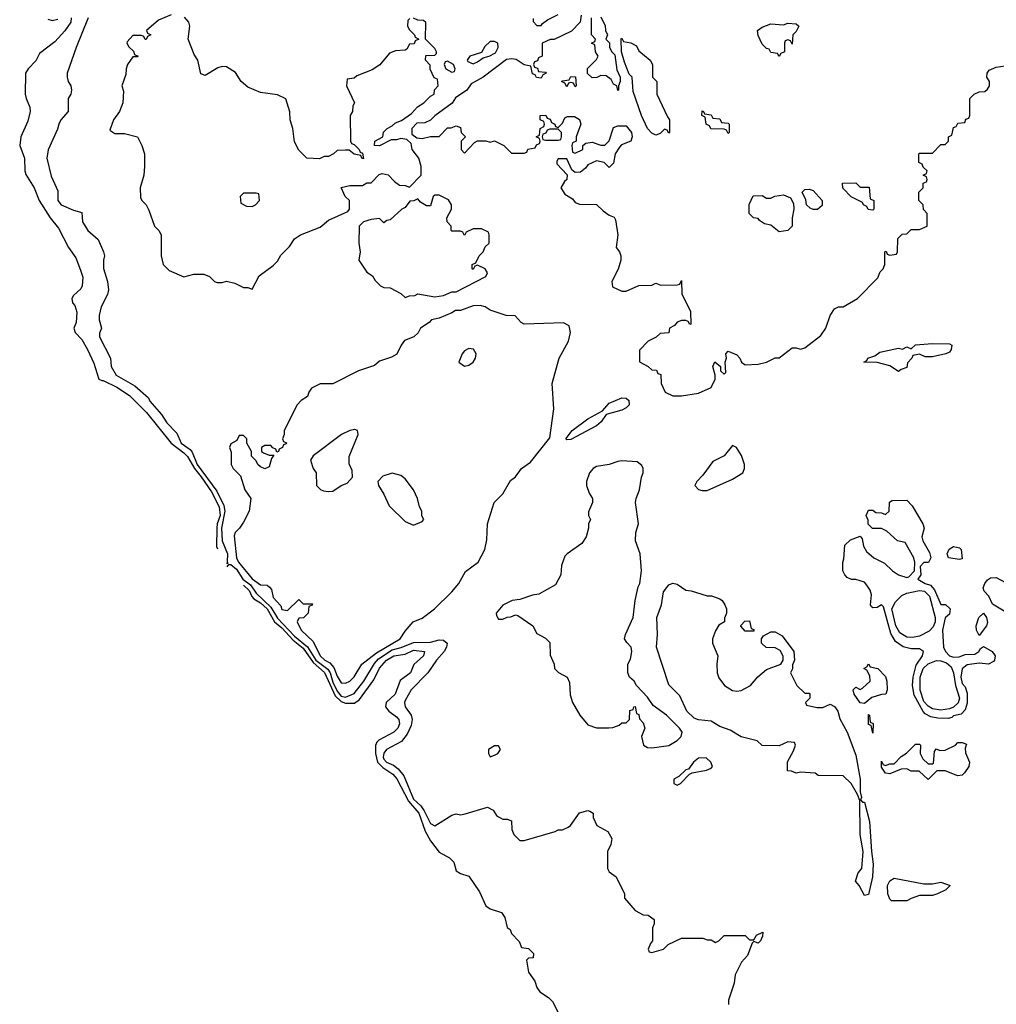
# Model space of a CAD drawing. Header units: inches. Extents: x 2792272 to 2951639, y 860504 to 1033803.
# Tile 14 of 209: x 2923157 to 2927751, y 892631 to 897261. Entities that reach past the tile are written whole.
import ezdxf

# ---------------------------------------------------------------- set-up
doc = ezdxf.new("R2010")
doc.units = ezdxf.units.IN
doc.header["$MEASUREMENT"] = 0
doc.layers.add('C9829', color=7, linetype='Continuous')

msp = doc.modelspace()

# ---------------------------------------------------------------- linework, layer by layer
at = {"layer": 'C9829', "color": 4}
for points, elevation in [([(2923398.8, 897270), (2923398, 897250), (2923370, 897209.2), (2923322.4, 897157.6), (2923250, 897102.7), (2923233, 897067), (2923196.5, 897030), (2923184.7, 897010), (2923183.5, 896910), (2923187.5, 896890), (2923205.2, 896850), (2923206.7, 896830), (2923196.2, 896783.8), (2923162.8, 896710), (2923157.3, 896670), (2923179.7, 896610), (2923182.3, 896550), (2923186.9, 896533.1), (2923224.7, 896470), (2923249.4, 896410), (2923301.2, 896330), (2923340.6, 896280.6), (2923387.5, 896190), (2923420.7, 896140.7), (2923443.9, 896083.9), (2923454, 896050), (2923451.5, 896010), (2923444.7, 895995.3), (2923410, 895964.2), (2923402.6, 895950), (2923406.4, 895930), (2923416.3, 895916.3), (2923426.2, 895886.2), (2923422.8, 895837.2), (2923411.7, 895810), (2923418, 895790), (2923450, 895757), (2923476.1, 895710), (2923505.5, 895645.5), (2923530, 895570.5), (2923543.6, 895563.6), (2923550, 895565), (2923613.5, 895533.5), (2923673.5, 895493.5), (2923753.4, 895413.4), (2923869.6, 895269.6), (2923930, 895224.2), (2923946.3, 895206.3), (2923979.2, 895150), (2924011.5, 895111.5), (2924060.2, 895040.2), (2924095.4, 894970), (2924099.6, 894930), (2924086.3, 894890), (2924085.1, 894870), (2924083.2, 894783.2), (2924087.2, 894772.8)], 4), ([(2923479.5, 897270), (2923423, 897130), (2923381, 897010), (2923381, 896990), (2923386, 896970), (2923398, 896950), (2923401, 896930), (2923398, 896910), (2923384.7, 896890), (2923386, 896830), (2923351.3, 896790), (2923341, 896770), (2923334.4, 896745.6), (2923290.7, 896649.3), (2923284.9, 896610), (2923305.2, 896525.2), (2923336.3, 896456.3), (2923336, 896410), (2923352, 896390), (2923410, 896364.7), (2923450, 896354), (2923452, 896310), (2923478, 896270), (2923527.1, 896227.1), (2923551, 896170), (2923556, 896150), (2923551, 896130), (2923551.1, 896091.1), (2923571, 896030), (2923574.8, 895990), (2923570.6, 895969.4), (2923541, 895910), (2923531.3, 895870), (2923531.3, 895850), (2923542, 895810), (2923532.7, 895787.3), (2923532, 895770), (2923584.7, 895670), (2923587.3, 895630), (2923611.3, 895590), (2923699.3, 895539.3), (2923762.5, 895482.5), (2923770, 895466.8), (2923824.9, 895404.9), (2923850, 895364.9), (2923897, 895317), (2923916.4, 895270), (2923959.2, 895239.2), (2923968, 895228), (2923992.4, 895170), (2924084.4, 895044.4), (2924116.8, 894976.8), (2924122.9, 894950), (2924107.3, 894870), (2924110.2, 894810), (2924134, 894750), (2924132.9, 894712.9), (2924136.8, 894703.2), (2924130, 894704.5)], 8), ([(2923870, 897284), (2923810, 897258), (2923754, 897210), (2923758, 897198), (2923774, 897190), (2923758, 897182), (2923752.7, 897167.3), (2923747.3, 897167.3), (2923742, 897182), (2923730, 897186), (2923690, 897186), (2923663.6, 897156.4), (2923662, 897150), (2923670, 897134), (2923692.7, 897112.7), (2923698, 897098), (2923714, 897090), (2923710, 897086), (2923690, 897086), (2923664.7, 897050), (2923658, 897030), (2923656.9, 897003.1), (2923638, 896950), (2923645.4, 896925.4), (2923642.8, 896870), (2923626, 896830), (2923598, 896790), (2923582, 896742), (2923605.4, 896725.4), (2923650, 896726), (2923710.7, 896710.7), (2923732, 896670), (2923744.7, 896630), (2923744.7, 896570), (2923741, 896530), (2923724.7, 896470), (2923725.4, 896425.4), (2923731.1, 896411.1), (2923752, 896390), (2923765.4, 896365.4), (2923791.3, 896290), (2923811.3, 896270), (2923822, 896250), (2923822, 896150), (2923832, 896110), (2923861, 896081), (2923930, 896052), (2923976.4, 896063.6), (2924023.6, 896063.6), (2924050, 896054), (2924074, 896030), (2924085.4, 896025.4), (2924110, 896024.7), (2924130, 896032), (2924170, 896022), (2924210, 896002), (2924230, 896002), (2924250, 895994), (2924283.1, 896056.9), (2924350, 896104.7), (2924370, 896124.7), (2924386.3, 896153.7), (2924425.6, 896194.4), (2924450, 896231), (2924478, 896250), (2924570, 896284.7), (2924610, 896318), (2924700.4, 896359.6), (2924708, 896370), (2924708, 896410), (2924688, 896430), (2924670, 896472), (2924710, 896482), (2924770, 896482), (2924790, 896494), (2924810, 896494), (2924847.3, 896532.7), (2924862, 896538), (2924890, 896531.3), (2924919.6, 896499.6), (2924943.6, 896483.6), (2924970, 896482), (2924990, 896474), (2925046, 896530), (2925046, 896570), (2925035.3, 896610), (2925004, 896650), (2924999, 896679), (2924978, 896698), (2924950, 896702), (2924930, 896695.3), (2924904.7, 896695.3), (2924850, 896668), (2924826, 896670), (2924828, 896690), (2924866, 896710), (2924868.7, 896731.3), (2924886, 896750), (2924910, 896762), (2924924.7, 896775.3), (2924953.6, 896786.4), (2925000.4, 896819.6), (2925028.9, 896851.1), (2925058, 896870), (2925090, 896902), (2925106, 896910), (2925108.4, 896931.6), (2925126, 896950), (2925122, 896982), (2925107.3, 896987.3), (2925088.4, 897028.4), (2925087.3, 897047.3), (2925066, 897070), (2925067.3, 897092.7), (2925110, 897094), (2925118, 897102), (2925118, 897110), (2925110, 897126), (2925066, 897170), (2925067.3, 897247.3), (2925056.4, 897256.4), (2925030, 897258), (2925010, 897268)], 12), ([(2924992.7, 897267.3), (2924983.6, 897256.4), (2924982, 897230), (2924990, 897214), (2925014, 897190), (2925018, 897178), (2925034, 897170), (2925018, 897162), (2925012.7, 897147.3), (2924990, 897146), (2924978, 897122), (2924970, 897118), (2924925.4, 897114.6), (2924896.9, 897103.1), (2924851.1, 897048.9), (2924815.3, 897024.7), (2924743.6, 896996.4), (2924730, 896986), (2924698, 896982), (2924694, 896950), (2924732, 896870), (2924723.6, 896856.4), (2924722, 896830), (2924712, 896810), (2924714, 896690), (2924718, 896678), (2924730, 896674), (2924754, 896650), (2924758, 896638), (2924770, 896634), (2924774, 896606), (2924766, 896610), (2924762, 896622), (2924730, 896628), (2924707.3, 896647.3), (2924690, 896648), (2924650, 896646), (2924634, 896630), (2924610, 896618), (2924590, 896618), (2924567.3, 896607.3), (2924508, 896610), (2924470, 896648), (2924450, 896686), (2924442, 896750), (2924428.7, 896790), (2924428.4, 896828.4), (2924408.4, 896888.4), (2924370, 896908), (2924290, 896918), (2924230, 896944), (2924199, 896970), (2924172.9, 897012.9), (2924130, 897039), (2924110, 897041.2), (2924090, 897035.3), (2924030, 896998), (2924010, 897006), (2923995.3, 897070), (2923977.2, 897097.2), (2923949.2, 897170), (2923957.2, 897230), (2923953.2, 897250), (2923932.5, 897272.5)], 12), ([(2925798, 897282), (2925794, 897250), (2925752.7, 897207.3), (2925671.6, 897168.4), (2925652.7, 897167.3), (2925614, 897150), (2925614, 897090), (2925598, 897082), (2925592.7, 897067.3), (2925578, 897062), (2925574, 897050), (2925578, 897038), (2925592.7, 897032.7), (2925598, 897018), (2925630, 897014), (2925634, 897010), (2925618, 897002), (2925610, 896986), (2925588.4, 896988.4), (2925582, 897002), (2925570, 897006), (2925562, 897042), (2925530, 897048), (2925493.2, 897073.2), (2925470, 897077.2), (2925446.8, 897073.2), (2925338, 896990), (2925281.1, 896958.9), (2925261, 896930), (2925206.8, 896893.2), (2925190.8, 896869.2), (2925110, 896808.7), (2925090, 896788), (2925063.6, 896776.4), (2925026, 896774), (2925002, 896750), (2925002, 896722), (2925024.7, 896704.7), (2925050, 896702), (2925090, 896712), (2925130, 896712), (2925170, 896752), (2925187.3, 896752.7), (2925210, 896762), (2925230, 896754), (2925234, 896730), (2925254, 896710), (2925234, 896690), (2925234, 896650), (2925250, 896634), (2925296.4, 896683.6), (2925310, 896692), (2925350, 896692), (2925370, 896684.7), (2925390, 896692), (2925434, 896670), (2925470, 896634), (2925530, 896634), (2925542, 896638), (2925547.3, 896652.7), (2925582, 896658), (2925587.3, 896672.7), (2925602, 896678), (2925606, 896690), (2925602, 896702), (2925586, 896710), (2925602, 896718), (2925606, 896750), (2925622, 896758), (2925626, 896770), (2925622, 896782), (2925606, 896790), (2925606, 896810), (2925631.6, 896811.6), (2925638, 896798), (2925652.7, 896792.7), (2925658, 896778), (2925674, 896770), (2925678, 896758), (2925690, 896754), (2925710, 896774), (2925721.2, 896798.8), (2925734, 896806), (2925766.4, 896806.4), (2925790, 896792), (2925796, 896770), (2925774, 896710), (2925774, 896690), (2925758, 896682), (2925754, 896670), (2925758, 896638), (2925770, 896634), (2925806, 896650), (2925806, 896670), (2925820.4, 896679.6), (2925850, 896684.7), (2925890, 896671.3), (2925910, 896671.3), (2925929.1, 896690.9), (2925950, 896754), (2925970, 896762), (2926010, 896762), (2926034.8, 896730), (2926037.3, 896710), (2926031, 896690), (2925987.3, 896672.7), (2925978, 896662), (2925958, 896630), (2925950, 896586), (2925930, 896566), (2925906, 896590), (2925870, 896598), (2925830, 896578), (2925818, 896562), (2925795.3, 896544.7), (2925770, 896542), (2925754.6, 896554.6), (2925730, 896606), (2925690, 896606), (2925683.6, 896596.4), (2925683.6, 896583.6), (2925732, 896532), (2925731, 896509), (2925719.6, 896500.4), (2925702, 896470), (2925721, 896441), (2925758, 896418), (2925770, 896402), (2925790, 896394), (2925870, 896392), (2925902, 896362), (2925930, 896342), (2925952.7, 896332.7), (2925959.6, 896319.6), (2925971, 896250), (2925962, 896190), (2925978, 896170), (2925984.7, 896150), (2925984.7, 896130), (2925971.6, 896088.4), (2925942, 896030), (2925945.4, 896005.4), (2925990, 895984.7), (2926010, 895984.7), (2926068.9, 896011.1), (2926130, 896012), (2926150, 896022), (2926172.7, 896012.7), (2926250, 896014), (2926262, 896018), (2926270, 896034), (2926272, 895970), (2926312, 895890), (2926314, 895830), (2926310, 895828), (2926302, 895842), (2926290, 895846), (2926270, 895846), (2926250, 895838), (2926236.9, 895823.1), (2926214, 895810), (2926210, 895788), (2926170, 895786), (2926151.6, 895768.4), (2926114, 895750), (2926072.7, 895707.3), (2926072.7, 895652.7), (2926114, 895630), (2926130, 895614), (2926152.7, 895612.7), (2926158, 895598), (2926172.7, 895592.7), (2926174, 895550), (2926194, 895510), (2926230, 895492), (2926270, 895492), (2926350, 895504), (2926410, 895532), (2926429, 895570), (2926429, 895590), (2926418, 895630), (2926427.3, 895652.7), (2926454, 895630), (2926454, 895610), (2926470, 895594), (2926478, 895602), (2926475.3, 895650), (2926482, 895670), (2926478, 895690), (2926490, 895702), (2926530, 895684.7), (2926544.7, 895670), (2926552, 895650), (2926570, 895638), (2926630, 895641), (2926670, 895651.3), (2926710, 895671.3), (2926730, 895671.3), (2926790, 895718), (2926810, 895718), (2926830, 895711.3), (2926850, 895718), (2926924.7, 895775.3), (2926948.7, 895810), (2926968.7, 895870), (2926990, 895902), (2927009.1, 895910.9), (2927030, 895911.3), (2927098, 895950), (2927193.6, 896046.4), (2927204, 896076), (2927218, 896090), (2927226, 896110), (2927226, 896170), (2927232.7, 896172.7), (2927238, 896158), (2927250, 896154), (2927282, 896158), (2927286, 896170), (2927288, 896232), (2927307.3, 896252.7), (2927330, 896254), (2927350, 896274), (2927390, 896274), (2927426, 896290), (2927426, 896350), (2927408.4, 896368.4), (2927406, 896390), (2927386, 896410), (2927386, 896450), (2927406, 896470), (2927407.3, 896492.7), (2927422, 896498), (2927426, 896510), (2927422, 896522), (2927406, 896530), (2927422, 896538), (2927426, 896550), (2927407.3, 896567.3), (2927402, 896582), (2927386, 896590), (2927386, 896630), (2927390, 896634), (2927450, 896634), (2927490, 896674), (2927510, 896674), (2927526, 896690), (2927526, 896710), (2927542, 896718), (2927550, 896754), (2927562, 896758), (2927570, 896774), (2927602, 896778), (2927607.3, 896792.7), (2927622, 896798), (2927626, 896810), (2927626, 896890), (2927646, 896910), (2927670, 896922), (2927696.4, 896923.6), (2927710, 896934), (2927718, 896950), (2927718, 896970), (2927706, 896990), (2927708, 897010), (2927716.4, 897023.6), (2927750, 897038), (2927790, 897044.7)], 12), ([(2925572.7, 897267.3), (2925572.7, 897252.7), (2925590, 897234), (2925610, 897234), (2925616.4, 897243.6), (2925640.2, 897259.8), (2925690, 897284.7)], 12), ([(2925890, 897274), (2925911.6, 897231.6), (2925912, 897210), (2925922, 897190), (2925914, 897170), (2925931.6, 897151.6), (2925932, 897130), (2925942, 897110), (2925956, 897096), (2925965.4, 897025.4), (2925982, 896990), (2925982, 896970), (2925974, 896950), (2925974, 896930), (2925970, 896928), (2925966, 896950), (2925950, 896958), (2925939, 896979), (2925916.4, 896996.4), (2925890, 896998), (2925871.6, 896988.4), (2925850, 896988), (2925828.4, 897008.4), (2925828.4, 897031.6), (2925870, 897074), (2925878, 897090), (2925866, 897110), (2925862, 897142), (2925846, 897150), (2925862, 897158), (2925866, 897170), (2925846, 897190), (2925846, 897270)], 12), ([(2923290, 897262.8), (2923310, 897257.3), (2923336.2, 897263.8)], 4), ([(2924132.6, 894687.4), (2924140.9, 894699.1), (2924150, 894699.7), (2924176.6, 894676.6), (2924206.5, 894630), (2924242.9, 894602.9), (2924270, 894563.8), (2924338.6, 894498.6), (2924370, 894446.7), (2924450, 894362.1), (2924511.5, 894311.5), (2924550.2, 894250), (2924606.4, 894206.4), (2924617, 894190), (2924630, 894146), (2924650, 894102.8), (2924670, 894080.2), (2924690, 894075.9), (2924730, 894092.8), (2924776.5, 894150), (2924825.8, 894234.2), (2924845.1, 894254.9), (2924910, 894297.5), (2924951.5, 894308.5), (2925010, 894333), (2925090, 894334.7), (2925130, 894344.9), (2925150, 894343), (2925167.3, 894330), (2925165.5, 894310), (2925154, 894290), (2925117.3, 894250), (2925077.3, 894190), (2924998.4, 894110), (2924970, 894059), (2924967, 894050), (2924970.6, 894030), (2924999.3, 893990), (2925003.1, 893970), (2924998.6, 893941.4), (2924979.1, 893900.9), (2924953.7, 893866.3), (2924883, 893830), (2924870, 893812.7), (2924866.9, 893793.1), (2924870, 893783), (2924883, 893770), (2924915.8, 893755.8), (2924938.2, 893738.2), (2924964.8, 893704.8), (2925010, 893596.4), (2925043.6, 893563.6), (2925060.1, 893540.1), (2925090, 893480.7), (2925110, 893470.8), (2925190, 893521), (2925210, 893526), (2925230, 893522.8), (2925252.9, 893527.1), (2925358, 893558), (2925383.6, 893543.6), (2925399.6, 893519.6), (2925410, 893512), (2925430, 893502), (2925450, 893502), (2925470, 893494), (2925472.7, 893452.7), (2925482, 893430), (2925510, 893402), (2925530, 893402), (2925676.4, 893443.6), (2925690, 893451.3), (2925710, 893452), (2925736.4, 893463.6), (2925748.4, 893471.6), (2925790, 893531), (2925830, 893542), (2925839.6, 893539.6), (2925854, 893530), (2925854, 893510), (2925871.6, 893471.6), (2925923.6, 893443.6), (2925942, 893410), (2925936.9, 893383.1), (2925922, 893350), (2925922, 893270), (2925930, 893254), (2925962, 893230), (2926002, 893150), (2926002, 893130), (2926051.6, 893071.6), (2926090, 893052), (2926114, 893050), (2926142, 893030), (2926142, 893010), (2926134, 892990), (2926134, 892930), (2926123.6, 892916.4), (2926114, 892890), (2926118, 892878), (2926130, 892874), (2926186, 892890), (2926207.3, 892912.7), (2926270, 892942), (2926370, 892942), (2926390, 892934), (2926410, 892934), (2926430, 892922), (2926446, 892930), (2926470, 892954), (2926570, 892954), (2926590, 892934), (2926610, 892934), (2926623.1, 892956.9), (2926652, 892970), (2926651.3, 892951.3), (2926642, 892930), (2926630, 892918), (2926610, 892926), (2926602, 892918), (2926579.8, 892860.2), (2926552, 892830), (2926522, 892770), (2926518, 892730), (2926491, 892650), (2926491.3, 892630)], 8), ([(2924210, 894601.4), (2924237.2, 894577.2), (2924248.6, 894548.6), (2924258.3, 894538.3), (2924290, 894518.3), (2924321.4, 894490), (2924355.1, 894430), (2924390, 894401.4), (2924443.4, 894343.4), (2924490, 894305.5), (2924538.4, 894238.4), (2924591.5, 894191.5), (2924641.3, 894081.3), (2924670, 894054.2), (2924690, 894046.7), (2924732.2, 894047.8), (2924755.2, 894064.8), (2924823.3, 894156.7), (2924850, 894212), (2924882, 894250), (2924917.2, 894270), (2924970, 894277.4), (2925010, 894296.9), (2925060.7, 894290), (2925056.4, 894270), (2925010.4, 894229.6), (2924995.5, 894190), (2924946.9, 894153.1), (2924924, 894090), (2924880.7, 894050), (2924878, 894030), (2924893.4, 894010), (2924930, 893983), (2924940.4, 893970), (2924943.1, 893950), (2924935.3, 893930), (2924916.4, 893910), (2924846.6, 893873.4), (2924836.7, 893863.3), (2924831.3, 893848.7), (2924831.6, 893810), (2924839.8, 893770), (2924864.8, 893744.8), (2924912.6, 893712.6), (2924930.6, 893690.6), (2924986.6, 893586.6), (2925035.3, 893530), (2925064.7, 893444.7), (2925090, 893400.3), (2925130, 893345.7), (2925179.2, 893319.2), (2925199.3, 893299.3), (2925210, 893258), (2925230, 893246), (2925270, 893234), (2925320.6, 893160.6), (2925350, 893094), (2925370, 893080.5), (2925423.5, 893063.5), (2925439.8, 893039.8), (2925450, 892992), (2925463.5, 892983.5), (2925470, 892964.7), (2925506.4, 892926.4), (2925518, 892898), (2925550, 892894), (2925574, 892870), (2925572, 892850), (2925550, 892848.7), (2925540.7, 892839.3), (2925550, 892782), (2925579.5, 892739.5), (2925589.5, 892709.5), (2925603.6, 892690), (2925643.8, 892663.8), (2925663.7, 892643.7), (2925690, 892592.7)], 4)]:
    msp.add_lwpolyline(points, dxfattribs=dict(at, elevation=elevation))
for points, elevation in [([(2926790, 897146), (2926782, 897162), (2926770, 897166), (2926758, 897162), (2926754, 897150), (2926754, 897110), (2926738, 897102), (2926730, 897088), (2926722, 897102), (2926690, 897106), (2926682, 897122), (2926670, 897126), (2926650, 897146), (2926630, 897186), (2926628, 897210), (2926650, 897226), (2926690, 897241), (2926750, 897236), (2926770, 897244.7), (2926810, 897242), (2926822, 897230), (2926810, 897206), (2926794, 897190)], 12), ([(2925390, 897158), (2925370, 897158), (2925345.4, 897134.6), (2925330, 897106), (2925274, 897090), (2925262, 897070), (2925264.7, 897064.7), (2925290, 897054), (2925310, 897062), (2925338, 897082), (2925366, 897090), (2925394.6, 897105.4), (2925408, 897130), (2925406, 897150)], 12), ([(2926210, 896728), (2926202, 896742), (2926190, 896746), (2926170, 896726), (2926150, 896718), (2926130, 896728), (2926109.5, 896749.5), (2926081.2, 896810), (2926043.1, 896923.1), (2926038, 896990), (2926024, 897004), (2926001.2, 897061.2), (2925988, 897110), (2925986, 897170), (2925990, 897174), (2925998, 897158), (2926031.6, 897151.6), (2926058, 897138), (2926070, 897114), (2926122, 897070), (2926134, 897050), (2926134, 896990), (2926154, 896970), (2926154, 896910), (2926203.6, 896803.6), (2926214, 896790), (2926214, 896730)], 12), ([(2925170, 897066), (2925158, 897062), (2925154, 897050), (2925162, 897030), (2925190, 897014), (2925202, 897018), (2925206, 897030), (2925198, 897050)], 12), ([(2925770, 896946), (2925762, 896962), (2925750, 896966), (2925738, 896962), (2925730, 896946), (2925722, 896962), (2925706, 896970), (2925710, 896974), (2925742, 896978), (2925750, 896994), (2925771.6, 896991.6), (2925774, 896950)], 12), ([(2926490, 896726), (2926482, 896742), (2926470, 896746), (2926407.3, 896747.3), (2926402, 896762), (2926386, 896770), (2926382, 896802), (2926366, 896810), (2926367.3, 896832.7), (2926374, 896830), (2926378, 896818), (2926410, 896814), (2926418, 896798), (2926450, 896794), (2926458, 896778), (2926490, 896774), (2926494, 896770), (2926494, 896730)], 12), ([(2925690, 896746), (2925650, 896746), (2925638, 896742), (2925632.7, 896727.3), (2925618, 896722), (2925614, 896710), (2925618, 896698), (2925630, 896694), (2925690, 896694), (2925702, 896698), (2925706, 896710), (2925706, 896730)], 12), ([(2927170, 896366), (2927148.4, 896368.4), (2927142, 896382), (2927126, 896390), (2927122, 896402), (2927067.3, 896427.3), (2927028.4, 896468.4), (2927027.3, 896492.7), (2927090, 896494), (2927110, 896474), (2927152.7, 896472.7), (2927158, 896418), (2927174, 896410), (2927174, 896370)], 12), ([(2924270, 896446), (2924210, 896446), (2924194, 896430), (2924198, 896398), (2924223.6, 896383.6), (2924250, 896382), (2924266, 896390), (2924286, 896410), (2924282, 896442)], 16), ([(2925130, 896435.3), (2925110, 896435.3), (2925102, 896430), (2925090, 896386), (2925070, 896386), (2925043.1, 896403.1), (2925030, 896418), (2925011.6, 896408.4), (2924992.7, 896407.3), (2924970, 896378), (2924954, 896370), (2924899.6, 896320.4), (2924883.6, 896316.4), (2924870, 896306), (2924850, 896326), (2924810, 896322), (2924774, 896310), (2924754, 896290), (2924752, 896210), (2924758, 896170), (2924752, 896130), (2924790, 896074), (2924816.9, 896056.9), (2924830, 896034), (2924854, 896010), (2924870, 896002), (2924899.6, 895999.6), (2924950, 895974), (2924970, 895954), (2924990, 895962), (2925016.4, 895963.6), (2925030, 895971.3), (2925110, 895958), (2925150, 895964.7), (2925190, 895982), (2925210, 895982), (2925350, 896054), (2925358, 896070), (2925346, 896090), (2925310, 896106), (2925298, 896102), (2925290, 896086), (2925286, 896090), (2925286, 896110), (2925302, 896118), (2925318, 896150), (2925338, 896170), (2925347.3, 896192.7), (2925366, 896210), (2925366, 896250), (2925362, 896262), (2925330, 896278), (2925290, 896278), (2925258, 896262), (2925250, 896246), (2925242, 896262), (2925230, 896266), (2925190, 896266), (2925186, 896270), (2925186, 896290), (2925168, 896310), (2925166, 896330), (2925188, 896370), (2925188, 896390), (2925173.6, 896413.6)], 12), ([(2926730, 896264), (2926690, 896295.3), (2926660.4, 896300.4), (2926636.4, 896316.4), (2926630, 896326), (2926608.7, 896328.7), (2926588.7, 896350), (2926588, 896370), (2926588.4, 896391.6), (2926607.3, 896432.7), (2926650, 896434), (2926670, 896422), (2926690, 896422), (2926708.9, 896431.1), (2926750, 896438), (2926782.8, 896422.8), (2926797.3, 896397.3), (2926798.8, 896370), (2926791.3, 896330), (2926791.3, 896290), (2926770, 896269)], 12), ([(2926890, 896369), (2926874.6, 896374.6), (2926858, 896390), (2926854.6, 896414.6), (2926838, 896450), (2926850, 896462), (2926870, 896464.7), (2926890, 896458), (2926932, 896410), (2926932, 896388), (2926910, 896369)], 12), ([(2925323.6, 895916.4), (2925290, 895915.3), (2925230, 895894), (2925206.8, 895893.2), (2925190, 895882), (2925130, 895858), (2925094, 895850), (2925083.6, 895836.4), (2925042, 895810), (2925031.1, 895788.9), (2925011, 895769), (2924968, 895752), (2924951.3, 895730), (2924931.1, 895688.9), (2924905.4, 895674.6), (2924850, 895655.3), (2924825.4, 895634.6), (2924750.9, 895609.1), (2924630, 895548), (2924570, 895548), (2924530, 895528), (2924518, 895510), (2924511.1, 895488.9), (2924482, 895470), (2924462, 895450), (2924402, 895330), (2924402, 895310), (2924394, 895290), (2924398, 895278), (2924412, 895272), (2924410, 895266), (2924398, 895262), (2924394, 895250), (2924378, 895242), (2924374, 895230), (2924367.3, 895227.3), (2924362, 895242), (2924347.3, 895247.3), (2924338, 895258), (2924310, 895258), (2924294, 895250), (2924294, 895230), (2924303.6, 895223.6), (2924330, 895214), (2924352.7, 895212.7), (2924342, 895198), (2924330, 895158), (2924310, 895148.7), (2924290, 895158), (2924278, 895170), (2924270, 895186), (2924248.4, 895208.4), (2924248, 895230), (2924226, 895270), (2924226, 895290), (2924210, 895306), (2924190, 895306), (2924178, 895282), (2924150, 895266), (2924144.7, 895250), (2924152.7, 895227.3), (2924152, 895170), (2924162, 895150), (2924195.3, 895115.3), (2924216, 895050), (2924244.7, 895010), (2924236, 894950), (2924210, 894898), (2924191.3, 894870), (2924171, 894850), (2924165.8, 894834.2), (2924177, 894730), (2924187, 894710), (2924250, 894632.2), (2924290, 894604), (2924322, 894602), (2924332.7, 894592.7), (2924342, 894582), (2924350, 894544.7), (2924384.9, 894504.9), (2924390, 894486.8), (2924416.4, 894483.6), (2924470, 894534), (2924490, 894514), (2924534, 894514), (2924532.7, 894507.3), (2924518, 894502), (2924514, 894470), (2924491.6, 894448.4), (2924470, 894446), (2924462, 894430), (2924481, 894390), (2924537.2, 894337.2), (2924570.6, 894270), (2924592.7, 894250), (2924616.3, 894236.3), (2924634.5, 894214.5), (2924650, 894174), (2924670, 894142), (2924690, 894140.5), (2924710, 894150.6), (2924730, 894170.7), (2924766.6, 894230), (2924836.3, 894283.7), (2924946.6, 894350), (2924970, 894386), (2925008.7, 894430), (2925050, 894446), (2925108.7, 894490), (2925189.4, 894570.6), (2925222, 894610), (2925253.6, 894666.4), (2925314, 894710), (2925345.2, 894770), (2925354.6, 894814.6), (2925358, 894890), (2925389, 894990), (2925430, 895032), (2925465.6, 895094.4), (2925489.1, 895110.9), (2925518, 895150), (2925560.2, 895179.8), (2925650, 895294), (2925669.1, 895430.9), (2925662, 895550), (2925694, 895670), (2925738, 895750), (2925748, 895790), (2925742, 895822), (2925715.3, 895835.3), (2925530, 895828.7), (2925516.4, 895836.4), (2925488, 895868), (2925446, 895870), (2925370, 895895.3), (2925346, 895910)], 12), ([(2925270, 895714.5), (2925250, 895704), (2925238.8, 895690), (2925222, 895650), (2925250, 895631.3), (2925270, 895636), (2925290, 895651.3), (2925301.2, 895670), (2925304, 895690), (2925292.1, 895712.1)], 16), ([(2927450, 895675.3), (2927416.4, 895676.4), (2927390, 895688), (2927358, 895682), (2927354, 895670), (2927332.7, 895647.3), (2927330, 895626), (2927303.6, 895616.4), (2927290, 895606), (2927250, 895634), (2927190, 895648.7), (2927128, 895650), (2927142, 895658), (2927146, 895670), (2927179, 895681), (2927203.2, 895696.8), (2927290, 895716), (2927310, 895712), (2927330, 895722), (2927350, 895714), (2927370, 895732), (2927450, 895738), (2927530, 895736), (2927542, 895730), (2927538, 895710), (2927530, 895698), (2927514, 895690)], 8), ([(2925730, 895285.1), (2925726.3, 895290), (2925756.2, 895330), (2925830, 895383.7), (2925898.3, 895421.7), (2925930, 895457.6), (2925990, 895482.6), (2926010, 895482), (2926022, 895470), (2926023.7, 895450), (2926010, 895435.1), (2925990, 895424.4), (2925915.6, 895404.4), (2925892, 895370), (2925870, 895351.6), (2925750, 895287.2)], 8), ([(2924733.6, 895333.6), (2924710, 895329.2), (2924671, 895310), (2924538, 895210), (2924524.7, 895190), (2924538, 895150), (2924551.3, 895130), (2924554, 895070), (2924571.6, 895051.6), (2924586, 895046), (2924610, 895042), (2924630, 895044.7), (2924670, 895071.3), (2924698, 895082), (2924722, 895110), (2924720.4, 895140.4), (2924707.3, 895172.7), (2924707.3, 895207.3), (2924748.7, 895310), (2924746, 895330)], 16), ([(2926510, 895258), (2926470.5, 895209.5), (2926417.3, 895182.7), (2926370, 895119), (2926342, 895090), (2926332, 895070), (2926350, 895052), (2926367.1, 895047.1), (2926390, 895047.7), (2926510, 895100.5), (2926558, 895130), (2926567, 895150), (2926567, 895170), (2926552, 895212), (2926528.9, 895248.9)], 12), ([(2925990, 895186), (2925970, 895182.7), (2925930, 895169.6), (2925870, 895159.5), (2925854.8, 895150), (2925837.3, 895130), (2925824, 895090), (2925824, 895070), (2925835.3, 895035.3), (2925851.3, 895010), (2925852, 894990), (2925832.7, 894947.3), (2925832, 894930), (2925842, 894910), (2925832, 894890), (2925832, 894870), (2925821, 894830), (2925801.4, 894798.6), (2925732, 894750), (2925722, 894738), (2925705.4, 894694.6), (2925702, 894650), (2925676.9, 894603.1), (2925599.6, 894560.4), (2925570, 894555.3), (2925510, 894535.3), (2925474, 894530), (2925430, 894508), (2925398, 894470), (2925399.6, 894459.6), (2925410, 894442), (2925430, 894442), (2925450, 894452), (2925467.3, 894452.7), (2925490, 894462), (2925499.6, 894459.6), (2925571.1, 894411.1), (2925590, 894374), (2925630, 894352), (2925650, 894332), (2925652.7, 894272.7), (2925671.1, 894231.1), (2925672, 894210), (2925691.1, 894191.1), (2925732, 894170), (2925743.6, 894143.6), (2925746.4, 894086.4), (2925758, 894050), (2925791.3, 893990), (2925830, 893944.7), (2925870, 893931), (2925928.4, 893931.6), (2925947.3, 893932.7), (2925976.4, 893943.6), (2925990, 893954), (2926010, 893954), (2926026, 893970), (2926027.3, 894012.7), (2926042, 894018), (2926046, 894030), (2926051.6, 894031.6), (2926058, 893998), (2926070, 893994), (2926072.7, 893972.7), (2926090, 893954), (2926098, 893930), (2926082, 893890), (2926091.3, 893850), (2926110, 893838.8), (2926130, 893836.3), (2926210, 893848), (2926250, 893870.8), (2926269.2, 893890), (2926273.2, 893910), (2926261.2, 893930), (2926199, 893990), (2926136, 894036), (2926110, 894075.3), (2926058, 894130), (2926048, 894150), (2926026, 894170), (2926018, 894190), (2926018, 894230), (2926030, 894254), (2926037.2, 894290), (2926033.2, 894310), (2926012.3, 894332.3), (2926002.7, 894350), (2926007, 894370), (2926042.9, 894450), (2926051.8, 894530), (2926066, 894594), (2926074, 894610), (2926081.2, 894670), (2926075.3, 894750), (2926054, 894810), (2926055.3, 894850), (2926068, 894890), (2926054, 894990), (2926057.2, 895010), (2926073.2, 895050), (2926081.2, 895110), (2926089, 895130), (2926089, 895150), (2926084, 895164), (2926062, 895182)], 12), ([(2924910, 895129.2), (2924865.2, 895114.8), (2924842, 895090), (2924844.7, 895070), (2924870.6, 895030.6), (2924894.8, 894974.8), (2924970, 894902), (2925010, 894884.7), (2925050, 894902), (2925058, 894910), (2925048.4, 894928.4), (2925048, 894950), (2925038, 894970), (2925028.7, 895010), (2925009, 895050), (2924970, 895102), (2924950, 895117.2)], 16), ([(2927490, 894511.3), (2927511.3, 894511.3), (2927534, 894490), (2927530, 894466), (2927510, 894448), (2927497.3, 894390), (2927502, 894310), (2927511.3, 894290), (2927531.3, 894270), (2927550, 894263.8), (2927575.5, 894264.5), (2927604, 894276), (2927650, 894278), (2927668, 894290), (2927676.4, 894303.6), (2927690, 894314), (2927731.3, 894290), (2927744.7, 894270), (2927742, 894250), (2927736.9, 894243.1), (2927714, 894230), (2927670, 894235.3), (2927613.2, 894226.8), (2927590, 894209.2), (2927583.9, 894170), (2927590, 894138.8), (2927604.1, 894124.1), (2927614.4, 894094.4), (2927613.2, 894046.8), (2927604.1, 894015.9), (2927584.9, 893995.1), (2927550, 893988), (2927541, 893979), (2927524.9, 893975.1), (2927476.3, 893976.3), (2927442.9, 893982.9), (2927416.4, 893996.4), (2927407.2, 894007.2), (2927364.6, 894084.6), (2927355.8, 894130), (2927359.7, 894170), (2927373.9, 894226.1), (2927404, 894270), (2927408, 894290), (2927390, 894302), (2927350, 894302.7), (2927312.1, 894312.1), (2927277.2, 894337.2), (2927255.2, 894375.2), (2927219.5, 894499.5), (2927210, 894509), (2927190, 894497.2), (2927170, 894495.3), (2927162, 894502), (2927159, 894510), (2927164, 894556), (2927158, 894578), (2927142, 894602), (2927130, 894615.3), (2927090, 894628.7), (2927070, 894628), (2927050, 894638), (2927038, 894650), (2927028.9, 894668.9), (2927028.9, 894708.9), (2927034, 894726), (2927038, 894790), (2927064.7, 894815.3), (2927110, 894832), (2927119.6, 894819.6), (2927125.4, 894785.4), (2927139.6, 894759.6), (2927174, 894730), (2927225.4, 894705.4), (2927262, 894670), (2927290, 894651.3), (2927330, 894638), (2927339, 894641), (2927366, 894670), (2927368, 894710), (2927362, 894730), (2927322, 894802), (2927286, 894810), (2927236.4, 894856.4), (2927210, 894868), (2927168.4, 894868.4), (2927148.4, 894888.4), (2927147.3, 894907.3), (2927138, 894930), (2927150, 894954), (2927170, 894954), (2927183.6, 894943.6), (2927210, 894942), (2927230, 894934), (2927246, 894950), (2927248.4, 894991.6), (2927260.4, 894999.6), (2927330, 895002), (2927354.8, 894974.8), (2927404.7, 894890), (2927411, 894870), (2927401, 894830), (2927404.7, 894810), (2927436, 894756), (2927442, 894730), (2927432, 894708), (2927410, 894708), (2927392, 894690), (2927396, 894650), (2927382, 894630), (2927416, 894610), (2927441.3, 894601.3), (2927459.4, 894579.4)], 8), ([(2927576.9, 894723.1), (2927526, 894730), (2927519, 894750), (2927529.5, 894770.5), (2927550, 894784), (2927577.3, 894777.3), (2927584.7, 894770), (2927590, 894726)], 8), ([(2927850, 894348), (2927838, 894370), (2927842, 894430), (2927795.6, 894475.6), (2927732.5, 894512.5), (2927716, 894550), (2927693.8, 894573.8), (2927689.6, 894590), (2927696.2, 894610), (2927710, 894627.7), (2927723.6, 894636.4), (2927750, 894637.3), (2927794.6, 894614.6), (2927823.7, 894563.7), (2927870.8, 894510), (2927881, 894490), (2927894, 894450), (2927871.6, 894408.4), (2927870, 894348.7)], 8), ([(2926530, 894104), (2926550, 894107.3), (2926595.3, 894130), (2926629.2, 894170.8), (2926670, 894206), (2926738, 894230), (2926748.7, 894250), (2926748.4, 894268.4), (2926734.6, 894294.6), (2926710, 894308), (2926668.4, 894308.4), (2926646, 894330), (2926646, 894350), (2926656.4, 894363.6), (2926690, 894382), (2926710, 894382), (2926743.6, 894363.6), (2926798, 894290), (2926802, 894250), (2926792.7, 894227.3), (2926791.6, 894208.4), (2926782, 894190), (2926812, 894130), (2926850, 894094), (2926870, 894094), (2926874, 894090), (2926874, 894070), (2926854, 894050), (2926858, 894038), (2926906.4, 894026.4), (2926934, 894026), (2926970, 894042), (2926990, 894031.3), (2927006, 894010), (2927014, 893974), (2927050, 893911.3), (2927090, 893802), (2927110.4, 893690), (2927110.7, 893630.7), (2927116.9, 893603.1), (2927112.7, 893592.7), (2927122, 893582), (2927130, 893582), (2927154, 893490), (2927163, 893350), (2927172.2, 893290), (2927168, 893230), (2927150, 893148), (2927130, 893142), (2927105.2, 893190), (2927088, 893210), (2927100.9, 893250), (2927118.4, 893270), (2927124.5, 893350), (2927109.6, 893430), (2927108.7, 893590), (2927098, 893618), (2927068, 893670), (2927030, 893706), (2926912.7, 893707.3), (2926898, 893718), (2926830, 893722), (2926810, 893718), (2926787.3, 893727.3), (2926768.4, 893728.4), (2926768.4, 893771.6), (2926796.4, 893823.6), (2926806, 893850), (2926802, 893862), (2926770, 893866), (2926730, 893846), (2926650, 893848), (2926626, 893870), (2926550, 893889), (2926499.5, 893919.5), (2926450, 893937), (2926410, 893963), (2926350, 893968), (2926330, 893976.2), (2926294.5, 894010), (2926261.5, 894081.5), (2926210, 894134), (2926152.3, 894310), (2926157.2, 894370), (2926154, 894450), (2926175.3, 894510), (2926185.2, 894570), (2926210, 894602.8), (2926230, 894611), (2926250, 894606.8), (2926290, 894578), (2926315.3, 894575.3), (2926390, 894551.3), (2926411.1, 894551.1), (2926450, 894538), (2926462, 894530), (2926474, 894510), (2926482, 894490), (2926482, 894470), (2926472.7, 894447.3), (2926472, 894430), (2926446.4, 894413.6), (2926430, 894388), (2926416, 894350), (2926416, 894330), (2926441, 894270), (2926436, 894230), (2926438, 894190), (2926446.4, 894166.4), (2926472, 894130), (2926510, 894106.8)], 8), ([(2927356, 894356), (2927330, 894358.2), (2927297.6, 894377.6), (2927278.4, 894410), (2927259.1, 894490), (2927276.1, 894523.9), (2927306.9, 894553.1), (2927330, 894563.7), (2927390, 894577), (2927413.1, 894573.1), (2927436.1, 894550), (2927462.5, 894450), (2927462.7, 894430), (2927454.3, 894405.7), (2927435, 894385), (2927390, 894362.3)], 4), ([(2927670, 894366), (2927658, 894390), (2927655.3, 894410), (2927669.2, 894450), (2927690.9, 894470.9), (2927704.7, 894450), (2927710, 894426), (2927704.7, 894410)], 8), ([(2926570, 894386), (2926548.4, 894408.4), (2926548.4, 894411.6), (2926567.3, 894432.7), (2926590, 894434), (2926598, 894398), (2926610, 894394), (2926610, 894386)], 8), ([(2927130, 894046), (2927110, 894048.7), (2927082, 894090), (2927078, 894110), (2927090, 894122), (2927110, 894112), (2927122, 894118), (2927158, 894150), (2927156.4, 894176.4), (2927142, 894202), (2927128, 894210), (2927142, 894218), (2927150, 894232), (2927158, 894218), (2927194, 894210), (2927230, 894172), (2927236, 894150), (2927238, 894110), (2927231.3, 894088.7), (2927210, 894088), (2927166, 894074)], 8), ([(2927490, 894014.3), (2927450, 894021), (2927430, 894033), (2927410, 894055.1), (2927392.4, 894107.6), (2927392.8, 894170), (2927406.6, 894210), (2927430, 894232.8), (2927470, 894247.1), (2927490, 894246.3), (2927516.7, 894236.7), (2927538.1, 894218.1), (2927548.7, 894190), (2927559, 894130), (2927576.8, 894070), (2927571.7, 894048.3), (2927550, 894029), (2927530, 894020.2)], 4), ([(2927170, 893906), (2927162, 893942), (2927150, 893946), (2927150, 893994), (2927154, 893990), (2927158, 893958), (2927171.3, 893951.3)], 8), ([(2925410, 893846), (2925390, 893846), (2925362, 893830), (2925362, 893810), (2925370, 893794), (2925390, 893802), (2925406, 893810), (2925418, 893830)], 12), ([(2927570, 893706), (2927510, 893728.7), (2927471.6, 893728.4), (2927430, 893688), (2927387.3, 893727.3), (2927350, 893728), (2927330, 893738), (2927303.6, 893736.4), (2927250, 893715.3), (2927230, 893718), (2927210, 893746), (2927210, 893774), (2927218, 893758), (2927230, 893754), (2927250, 893762), (2927270, 893762), (2927303.1, 893796.9), (2927328.4, 893811.6), (2927370, 893854), (2927390, 893854), (2927394, 893850), (2927392, 893810), (2927404.7, 893784.7), (2927430, 893762), (2927450, 893762), (2927454.6, 893765.4), (2927460.4, 893819.6), (2927468.4, 893831.6), (2927484.7, 893824.7), (2927510, 893826), (2927558, 893850), (2927570, 893862), (2927590, 893862), (2927610, 893854), (2927604.7, 893835.3), (2927606, 893814), (2927624, 893770), (2927622, 893750), (2927601.1, 893718.9), (2927590, 893709.2)], 8), ([(2926386, 893790), (2926350, 893788.7), (2926326.8, 893770), (2926303.6, 893736.4), (2926290, 893734), (2926258, 893702), (2926234, 893690), (2926234, 893670), (2926250, 893662), (2926266, 893670), (2926307.3, 893712.7), (2926320.4, 893719.6), (2926388.4, 893731.6), (2926410, 893742), (2926415.3, 893750), (2926408, 893770)], 12), ([(2927410, 893198), (2927450, 893198), (2927490, 893204.7), (2927534, 893190), (2927514, 893170), (2927474, 893150), (2927450, 893142), (2927390, 893142), (2927350, 893128), (2927330, 893118), (2927258, 893118), (2927250, 893126), (2927240.9, 893150), (2927239.5, 893190), (2927250, 893212), (2927270, 893224.7)], 8)]:
    msp.add_lwpolyline(points, close=True, dxfattribs=dict(at, elevation=elevation))

doc.saveas('drawing.dxf')
